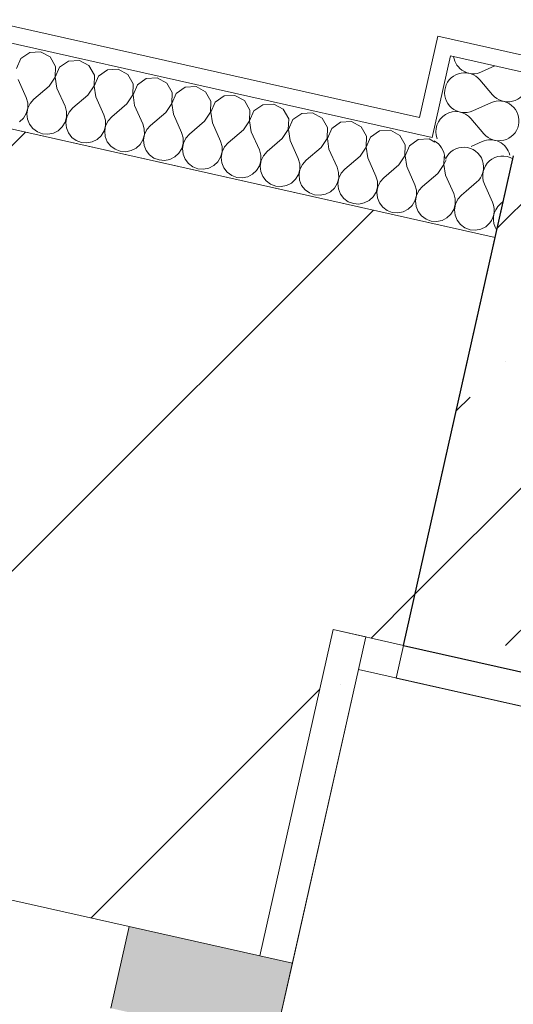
# Model space of a CAD drawing. Header units: millimetres. Extents: x -7218036 to -6920397, y 6117771 to 6333681.
# Tile 174 of 256: x -7177527 to -7177232, y 6150397 to 6150986. Entities that reach past the tile are written whole.
import ezdxf

# ---------------------------------------------------------------- set-up
doc = ezdxf.new("R2010")
doc.units = ezdxf.units.MM
doc.header["$MEASUREMENT"] = 0
for name, color, linetype in [('S - автостоянка.АР', 7, 'Continuous'), ('АР-Стены_внешние_.АР', 7, 'Continuous'), ('АР-Стены_внутренние_пилоны.АР', 7, 'Continuous'), ('Двери Archicad', 7, 'Continuous')]:
    doc.layers.add(name, color=color, linetype=linetype)
for name, color, linetype, lineweight in [('АР-Стены_внешние_.АР_Ном._пера__1', 7, 'Continuous', 0), ('АР-Стены_внутренние_пилоны.АР_Ном._пера__1', 7, 'Continuous', 30), ('Двери Archicad_Ном._пера__120', 7, 'Continuous', 0)]:
    doc.layers.add(name, color=color, linetype=linetype, lineweight=lineweight)
pattern_1 = [(45, (-6566190.34, 6563027.8), (-111.369318, 111.369318), [0, -105, 0, -157.5]), (110, (-6565840.34, 6563027.8), (148.001588, 53.868173), [0, -77, 0, -133])]
pattern_2 = [(45, (-6566190.34, 6562677.8), (-127.279217, 127.279217), [])]

# ---------------------------------------------------------------- blocks, each defined once
blk = doc.blocks.new('Стена_11_5', base_point=(-7177264.64, 6150757.84))
at = {"layer": 'АР-Стены_внутренние_пилоны.АР', "linetype": 'Continuous', "lineweight": 0, "true_color": 0x000000}
h = blk.add_hatch(dxfattribs=at)
h.set_pattern_fill('ЖЕЛЕЗОБЕТОН__PROJECT__0005', color=18, style=0, pattern_type=2)
h.set_pattern_definition([(45, (-6566190.34, 6562677.8), (-84.852814, 84.852814), []), (45, (-6566232.77, 6562720.22), (-84.852814, 84.852814), [90, -30, 0, -30])])
h.paths.add_polyline_path([(-7175892.82, 6150603.47), (-7177231.77, 6150904.19), (-7177297.51, 6150611.49), (-7175958.56, 6150310.76)])
h = blk.add_hatch(dxfattribs=at)
h.set_pattern_fill('ШТУКАТУРКА__ГИПС_01_0005', color=18, style=0, pattern_type=2)
h.set_pattern_definition(pattern_1)
h.paths.add_polyline_path([(-7175714.64, 6150255.97), (-7177297.51, 6150611.49), (-7177301.89, 6150591.97), (-7175719.02, 6150236.46)])
at = {"layer": 'АР-Стены_внутренние_пилоны.АР_Ном._пера__1', "color": 7, "linetype": 'Continuous', "lineweight": 30}
blk.add_line((-7177297.51, 6150611.49), (-7175958.56, 6150310.76), dxfattribs=at)
at = {"layer": 'АР-Стены_внутренние_пилоны.АР_Ном._пера__1', "color": 7, "linetype": 'Continuous', "lineweight": 30, "flags": 128}
blk.add_lwpolyline([(-7177297.51, 6150611.49), (-7177231.77, 6150904.19)], dxfattribs=at)
at = {"layer": 'АР-Стены_внутренние_пилоны.АР_Ном._пера__1', "color": 7, "linetype": 'Continuous', "lineweight": 0, "flags": 128}
for points in [[(-7177301.89, 6150591.97), (-7177297.51, 6150611.49)], [(-7177301.89, 6150591.97), (-7175719.02, 6150236.46)]]:
    blk.add_lwpolyline(points, dxfattribs=at)
blk = doc.blocks.new('Стена_71_5', base_point=(-7177270.11, 6150733.45))
at = {"layer": 'АР-Стены_внутренние_пилоны.АР', "linetype": 'Continuous', "lineweight": 0, "true_color": 0x000000}
h = blk.add_hatch(dxfattribs=at)
h.set_pattern_fill('БЛОКИ_БЕТОННЫЕ_ЭФФЕКТИВН_7C', color=18, style=0, pattern_type=2)
h.set_pattern_definition(pattern_2)
h.paths.add_polyline_path([(-7178977.58, 6150988.81), (-7177297.5, 6150611.49), (-7177242.72, 6150855.41), (-7178922.8, 6151232.73)])
at = {"layer": 'АР-Стены_внутренние_пилоны.АР_Ном._пера__1', "color": 7, "linetype": 'Continuous', "lineweight": 15, "flags": 128}
for points in [[(-7177242.72, 6150855.41), (-7178922.8, 6151232.73)], [(-7177297.5, 6150611.49), (-7177242.72, 6150855.41)], [(-7177339.69, 6150620.96), (-7177297.5, 6150611.49)]]:
    blk.add_lwpolyline(points, dxfattribs=at)
blk = doc.blocks.new('Металлическая Дверь 23[15]_5', base_point=(-6566190.34, 6562677.79))
at = {"layer": 'Двери Archicad', "linetype": 'Continuous', "lineweight": 0, "true_color": 0xffffff}
blk.add_hatch(color=7, dxfattribs=at).paths.add_polyline_path([(-7177461.58, 6150443.34), (-7177472.54, 6150394.55), (-7177414, 6150381.4), (-7177374.97, 6150372.64), (-7177364.01, 6150421.42)])
at = {"layer": 'Двери Archicad_Ном._пера__120', "color": 7, "linetype": 'Continuous', "lineweight": 0}
for p, q in [((-7177461.58, 6150443.34), (-7177578.66, 6150469.63)), ((-7177472.54, 6150394.55), (-7177461.58, 6150443.34)), ((-7177461.58, 6150443.34), (-7177364.01, 6150421.42)), ((-7177383.53, 6150425.81), (-7177461.58, 6150443.34)), ((-7177383.53, 6150425.81), (-7177461.58, 6150443.34)), ((-7177364.01, 6150421.42), (-7177383.53, 6150425.81)), ((-7177364.01, 6150421.42), (-7177383.53, 6150425.81)), ((-7177364.01, 6150421.42), (-7177374.97, 6150372.64))]:
    blk.add_line(p, q, dxfattribs=at)
blk = doc.blocks.new('Стена_105_5', base_point=(-7178396.18, 6146373.32))
at = {"layer": 'АР-Стены_внутренние_пилоны.АР', "linetype": 'Continuous', "lineweight": 0, "true_color": 0x000000}
h = blk.add_hatch(dxfattribs=at)
h.set_pattern_fill('БЛОКИ_БЕТОННЫЕ_ЭФФЕКТИВН_7C', color=18, style=0, pattern_type=2)
h.set_pattern_definition(pattern_2)
h.paths.add_polyline_path([(-7177578.66, 6150469.63), (-7177383.53, 6150425.81), (-7177339.69, 6150620.96), (-7177534.83, 6150664.79)])
h = blk.add_hatch(dxfattribs=at)
h.set_pattern_fill('ШТУКАТУРКА__ГИПС_01_0005', color=18, style=0, pattern_type=2)
h.set_pattern_definition(pattern_1)
h.paths.add_polyline_path([(-7177339.69, 6150620.96), (-7177383.53, 6150425.81), (-7177364.01, 6150421.42), (-7177320.18, 6150616.58)])
at = {"layer": 'АР-Стены_внутренние_пилоны.АР_Ном._пера__1', "color": 7, "linetype": 'Continuous', "lineweight": 15}
for p, q in [((-7177383.53, 6150425.81), (-7177339.69, 6150620.96)), ((-7177461.58, 6150443.34), (-7177578.66, 6150469.63)), ((-7177383.53, 6150425.81), (-7177461.58, 6150443.34))]:
    blk.add_line(p, q, dxfattribs=at)
at = {"layer": 'АР-Стены_внутренние_пилоны.АР_Ном._пера__1', "color": 7, "linetype": 'Continuous', "lineweight": 0}
blk.add_line((-7177364.01, 6150421.42), (-7177383.53, 6150425.81), dxfattribs=at)
at = {"layer": 'АР-Стены_внутренние_пилоны.АР_Ном._пера__1', "color": 7, "linetype": 'Continuous', "lineweight": 0, "flags": 128}
for points in [[(-7177320.18, 6150616.58), (-7177339.69, 6150620.96)], [(-7177364.01, 6150421.42), (-7177320.18, 6150616.58)]]:
    blk.add_lwpolyline(points, dxfattribs=at)
at = {"layer": 'Двери Archicad', "color": 7, "linetype": 'Continuous', "lineweight": 0}
blk.add_blockref('Металлическая Дверь 23[15]_5', (-6566190.34, 6562677.79), dxfattribs=at)
blk = doc.blocks.new('*X380', base_point=(-6566190.34, 6562677.79))
at = {"layer": 'АР-Стены_внешние_.АР_Ном._пера__1', "color": 7, "linetype": 'Continuous', "lineweight": 0}
for p, q in [((-7177253.88, 6150888.42), (-7177260.21, 6150883.02)), ((-7177249.23, 6150887.38), (-7177244.35, 6150876.52)), ((-7177237.86, 6150877.05), (-7177239.71, 6150875.47))]:
    blk.add_line(p, q, dxfattribs=at)
for centre, start, end in [((-7177284.84, 6150902.69), 2.12896, 62.55558), ((-7177261.61, 6150897.48), 310.47237, 155.7131), ((-7177238.38, 6150892.26), 58.55206, 204.21216), ((-7177255.21, 6150871.64), 311.37804, 24.21216), ((-7177231.98, 6150866.42), 130.47237, 214.66281)]:
    blk.add_arc(centre, 11.9, start, end, dxfattribs=at)
blk = doc.blocks.new('*X381', base_point=(-6566190.34, 6562677.79))
at = {"layer": 'АР-Стены_внешние_.АР_Ном._пера__1', "color": 7, "linetype": 'Continuous', "lineweight": 0}
for p, q in [((-7177526.37, 6150962.39), (-7177528.95, 6150956.42)), ((-7177521.03, 6150966.12), (-7177526.37, 6150962.39)), ((-7177514.54, 6150966.48), (-7177521.03, 6150966.12)), ((-7177508.82, 6150963.37), (-7177514.54, 6150966.48)), ((-7177505.59, 6150957.73), (-7177508.82, 6150963.37)), ((-7177497.8, 6150960.9), (-7177503.14, 6150957.18)), ((-7177491.31, 6150961.26), (-7177497.8, 6150960.9)), ((-7177485.59, 6150958.16), (-7177491.31, 6150961.26)), ((-7177505.81, 6150951.22), (-7177505.59, 6150957.73)), ((-7177503.14, 6150957.18), (-7177505.72, 6150951.2)), ((-7177482.36, 6150952.51), (-7177485.59, 6150958.16)), ((-7177474.57, 6150955.68), (-7177479.91, 6150951.96)), ((-7177468.08, 6150956.05), (-7177474.57, 6150955.68)), ((-7177462.36, 6150952.94), (-7177468.08, 6150956.05)), ((-7177528, 6150949.98), (-7177523.12, 6150939.13)), ((-7177509.42, 6150945.81), (-7177505.81, 6150951.22)), ((-7177505.72, 6150951.2), (-7177504.77, 6150944.77)), ((-7177482.58, 6150946.01), (-7177482.36, 6150952.51)), ((-7177479.91, 6150951.96), (-7177482.49, 6150945.99)), ((-7177459.13, 6150947.29), (-7177462.36, 6150952.94)), ((-7177451.34, 6150950.47), (-7177456.68, 6150946.74)), ((-7177444.85, 6150950.83), (-7177451.34, 6150950.47)), ((-7177439.13, 6150947.72), (-7177444.85, 6150950.83)), ((-7177509.42, 6150945.81), (-7177518.48, 6150938.08)), ((-7177504.77, 6150944.77), (-7177499.89, 6150933.91)), ((-7177486.19, 6150940.59), (-7177482.58, 6150946.01)), ((-7177482.49, 6150945.99), (-7177481.54, 6150939.55)), ((-7177459.35, 6150940.79), (-7177459.13, 6150947.29)), ((-7177456.68, 6150946.74), (-7177459.26, 6150940.77)), ((-7177435.9, 6150942.08), (-7177439.13, 6150947.72)), ((-7177428.11, 6150945.25), (-7177433.45, 6150941.52)), ((-7177421.61, 6150945.61), (-7177428.11, 6150945.25)), ((-7177415.9, 6150942.51), (-7177421.61, 6150945.61)), ((-7177522.2, 6150935.97), (-7177523.12, 6150939.13)), ((-7177518.48, 6150938.08), (-7177520.66, 6150935.63)), ((-7177486.19, 6150940.59), (-7177495.24, 6150932.86)), ((-7177481.54, 6150939.55), (-7177476.66, 6150928.69)), ((-7177462.96, 6150935.37), (-7177459.35, 6150940.79)), ((-7177459.26, 6150940.77), (-7177458.31, 6150934.33)), ((-7177436.12, 6150935.57), (-7177435.9, 6150942.08)), ((-7177433.45, 6150941.52), (-7177436.03, 6150935.55)), ((-7177412.67, 6150936.86), (-7177415.9, 6150942.51)), ((-7177404.88, 6150940.03), (-7177410.21, 6150936.31)), ((-7177398.38, 6150940.39), (-7177404.88, 6150940.03)), ((-7177392.67, 6150937.29), (-7177398.38, 6150940.39)), ((-7177389.44, 6150931.64), (-7177392.67, 6150937.29)), ((-7177523.05, 6150929.52), (-7177522.18, 6150932.69)), ((-7177522.08, 6150932.67), (-7177522.65, 6150929.43)), ((-7177522.18, 6150932.69), (-7177522.2, 6150935.97)), ((-7177520.66, 6150935.63), (-7177522.08, 6150932.67)), ((-7177498.97, 6150930.76), (-7177499.89, 6150933.91)), ((-7177495.24, 6150932.86), (-7177497.43, 6150930.41)), ((-7177462.96, 6150935.37), (-7177472.01, 6150927.65)), ((-7177458.31, 6150934.33), (-7177453.43, 6150923.47)), ((-7177439.73, 6150930.16), (-7177436.12, 6150935.57)), ((-7177436.03, 6150935.55), (-7177435.08, 6150929.11)), ((-7177412.89, 6150930.36), (-7177412.67, 6150936.86)), ((-7177410.21, 6150936.31), (-7177412.8, 6150930.33)), ((-7177389.66, 6150925.14), (-7177389.44, 6150931.64)), ((-7177381.65, 6150934.81), (-7177386.98, 6150931.09)), ((-7177375.15, 6150935.18), (-7177381.65, 6150934.81)), ((-7177369.44, 6150932.07), (-7177375.15, 6150935.18)), ((-7177366.21, 6150926.42), (-7177369.44, 6150932.07)), ((-7177527.17, 6150924.48), (-7177524.76, 6150926.72)), ((-7177524.76, 6150926.72), (-7177523.05, 6150929.52)), ((-7177522.65, 6150929.43), (-7177522.3, 6150926.16)), ((-7177522.3, 6150926.16), (-7177521.08, 6150923.12)), ((-7177499.82, 6150924.3), (-7177498.95, 6150927.47)), ((-7177498.85, 6150927.45), (-7177499.42, 6150924.21)), ((-7177498.95, 6150927.47), (-7177498.97, 6150930.76)), ((-7177497.43, 6150930.41), (-7177498.85, 6150927.45)), ((-7177475.74, 6150925.54), (-7177476.66, 6150928.69)), ((-7177475.71, 6150922.25), (-7177475.74, 6150925.54)), ((-7177472.01, 6150927.65), (-7177474.19, 6150925.19)), ((-7177439.73, 6150930.16), (-7177448.78, 6150922.43)), ((-7177435.08, 6150929.11), (-7177430.2, 6150918.26)), ((-7177416.5, 6150924.94), (-7177412.89, 6150930.36)), ((-7177412.8, 6150930.33), (-7177411.85, 6150923.9)), ((-7177386.98, 6150931.09), (-7177389.56, 6150925.12)), ((-7177366.43, 6150919.92), (-7177366.21, 6150926.42)), ((-7177363.75, 6150925.87), (-7177366.33, 6150919.9)), ((-7177358.42, 6150929.6), (-7177363.75, 6150925.87)), ((-7177351.92, 6150929.96), (-7177358.42, 6150929.6)), ((-7177346.2, 6150926.85), (-7177351.92, 6150929.96)), ((-7177342.97, 6150921.21), (-7177346.2, 6150926.85)), ((-7177521.08, 6150923.12), (-7177519.07, 6150920.52)), ((-7177519.07, 6150920.52), (-7177516.43, 6150918.57)), ((-7177503.93, 6150919.26), (-7177501.53, 6150921.5)), ((-7177501.53, 6150921.5), (-7177499.82, 6150924.3)), ((-7177499.42, 6150924.21), (-7177499.07, 6150920.95)), ((-7177499.07, 6150920.95), (-7177497.85, 6150917.9)), ((-7177476.59, 6150919.09), (-7177475.71, 6150922.25)), ((-7177475.62, 6150922.23), (-7177476.18, 6150919)), ((-7177474.19, 6150925.19), (-7177475.62, 6150922.23)), ((-7177452.51, 6150920.32), (-7177453.43, 6150923.47)), ((-7177452.48, 6150917.04), (-7177452.51, 6150920.32)), ((-7177450.96, 6150919.97), (-7177452.39, 6150917.02)), ((-7177448.78, 6150922.43), (-7177450.96, 6150919.97)), ((-7177416.5, 6150924.94), (-7177425.55, 6150917.21)), ((-7177411.85, 6150923.9), (-7177406.97, 6150913.04)), ((-7177393.27, 6150919.72), (-7177402.32, 6150912)), ((-7177393.27, 6150919.72), (-7177389.66, 6150925.14)), ((-7177389.56, 6150925.12), (-7177388.62, 6150918.68)), ((-7177370.03, 6150914.51), (-7177366.43, 6150919.92)), ((-7177366.33, 6150919.9), (-7177365.39, 6150913.46)), ((-7177343.2, 6150914.7), (-7177342.97, 6150921.21)), ((-7177340.52, 6150920.66), (-7177343.1, 6150914.68)), ((-7177335.19, 6150924.38), (-7177340.52, 6150920.66)), ((-7177328.69, 6150924.74), (-7177335.19, 6150924.38)), ((-7177322.97, 6150921.64), (-7177328.69, 6150924.74)), ((-7177319.74, 6150915.99), (-7177322.97, 6150921.64)), ((-7177516.43, 6150918.57), (-7177513.36, 6150917.41)), ((-7177513.36, 6150917.41), (-7177510.08, 6150917.14)), ((-7177510.08, 6150917.14), (-7177506.86, 6150917.77)), ((-7177506.86, 6150917.77), (-7177503.93, 6150919.26)), ((-7177497.85, 6150917.9), (-7177495.84, 6150915.3)), ((-7177495.84, 6150915.3), (-7177493.2, 6150913.35)), ((-7177483.63, 6150912.56), (-7177480.7, 6150914.05)), ((-7177480.7, 6150914.05), (-7177478.3, 6150916.28)), ((-7177478.3, 6150916.28), (-7177476.59, 6150919.09)), ((-7177476.18, 6150919), (-7177475.84, 6150915.73)), ((-7177475.84, 6150915.73), (-7177474.62, 6150912.68)), ((-7177455.06, 6150911.06), (-7177453.36, 6150913.87)), ((-7177453.36, 6150913.87), (-7177452.48, 6150917.04)), ((-7177452.39, 6150917.02), (-7177452.95, 6150913.78)), ((-7177452.95, 6150913.78), (-7177452.61, 6150910.51)), ((-7177429.28, 6150915.1), (-7177430.2, 6150918.26)), ((-7177429.25, 6150911.82), (-7177429.28, 6150915.1)), ((-7177427.73, 6150914.76), (-7177429.16, 6150911.8)), ((-7177425.55, 6150917.21), (-7177427.73, 6150914.76)), ((-7177388.62, 6150918.68), (-7177383.74, 6150907.82)), ((-7177370.03, 6150914.51), (-7177379.09, 6150906.78)), ((-7177346.8, 6150909.29), (-7177343.2, 6150914.7)), ((-7177343.1, 6150914.68), (-7177342.16, 6150908.24)), ((-7177319.97, 6150909.49), (-7177319.74, 6150915.99)), ((-7177317.29, 6150915.44), (-7177319.87, 6150909.46)), ((-7177311.96, 6150919.16), (-7177317.29, 6150915.44)), ((-7177305.46, 6150919.53), (-7177311.96, 6150919.16)), ((-7177299.74, 6150916.42), (-7177305.46, 6150919.53)), ((-7177296.51, 6150910.77), (-7177299.74, 6150916.42)), ((-7177288.73, 6150913.94), (-7177294.06, 6150910.22)), ((-7177282.23, 6150914.31), (-7177288.73, 6150913.94)), ((-7177278.86, 6150912.48), (-7177282.23, 6150914.31)), ((-7177493.2, 6150913.35), (-7177490.13, 6150912.19)), ((-7177490.13, 6150912.19), (-7177486.85, 6150911.92)), ((-7177486.85, 6150911.92), (-7177483.63, 6150912.56)), ((-7177474.62, 6150912.68), (-7177472.61, 6150910.08)), ((-7177472.61, 6150910.08), (-7177469.97, 6150908.13)), ((-7177469.97, 6150908.13), (-7177466.9, 6150906.98)), ((-7177460.4, 6150907.34), (-7177457.47, 6150908.83)), ((-7177457.47, 6150908.83), (-7177455.06, 6150911.06)), ((-7177452.61, 6150910.51), (-7177451.39, 6150907.46)), ((-7177431.83, 6150905.85), (-7177430.13, 6150908.65)), ((-7177430.13, 6150908.65), (-7177429.25, 6150911.82)), ((-7177429.16, 6150911.8), (-7177429.72, 6150908.56)), ((-7177429.72, 6150908.56), (-7177429.38, 6150905.3)), ((-7177406.05, 6150909.89), (-7177406.97, 6150913.04)), ((-7177406.02, 6150906.6), (-7177406.05, 6150909.89)), ((-7177404.5, 6150909.54), (-7177405.93, 6150906.58)), ((-7177402.32, 6150912), (-7177404.5, 6150909.54)), ((-7177382.82, 6150904.67), (-7177383.74, 6150907.82)), ((-7177365.39, 6150913.46), (-7177360.51, 6150902.6)), ((-7177346.8, 6150909.29), (-7177355.86, 6150901.56)), ((-7177342.16, 6150908.24), (-7177337.27, 6150897.39)), ((-7177323.57, 6150904.07), (-7177319.97, 6150909.49)), ((-7177319.87, 6150909.46), (-7177318.93, 6150903.03)), ((-7177296.73, 6150904.27), (-7177296.51, 6150910.77)), ((-7177294.06, 6150910.22), (-7177296.64, 6150904.25)), ((-7177466.9, 6150906.98), (-7177463.62, 6150906.71)), ((-7177463.62, 6150906.71), (-7177460.4, 6150907.34)), ((-7177451.39, 6150907.46), (-7177449.38, 6150904.86)), ((-7177449.38, 6150904.86), (-7177446.74, 6150902.91)), ((-7177446.74, 6150902.91), (-7177443.66, 6150901.76)), ((-7177440.39, 6150901.49), (-7177437.17, 6150902.12)), ((-7177437.17, 6150902.12), (-7177434.24, 6150903.61)), ((-7177434.24, 6150903.61), (-7177431.83, 6150905.85)), ((-7177429.38, 6150905.3), (-7177428.16, 6150902.25)), ((-7177428.16, 6150902.25), (-7177426.15, 6150899.65)), ((-7177408.6, 6150900.63), (-7177406.9, 6150903.44)), ((-7177406.9, 6150903.44), (-7177406.02, 6150906.6)), ((-7177405.93, 6150906.58), (-7177406.49, 6150903.34)), ((-7177406.49, 6150903.34), (-7177406.15, 6150900.08)), ((-7177382.79, 6150901.38), (-7177382.82, 6150904.67)), ((-7177381.27, 6150904.32), (-7177382.7, 6150901.36)), ((-7177379.09, 6150906.78), (-7177381.27, 6150904.32)), ((-7177359.58, 6150899.45), (-7177360.51, 6150902.6)), ((-7177323.57, 6150904.07), (-7177332.63, 6150896.34)), ((-7177318.93, 6150903.03), (-7177314.04, 6150892.17)), ((-7177300.34, 6150898.85), (-7177296.73, 6150904.27)), ((-7177296.64, 6150904.25), (-7177295.7, 6150897.81)), ((-7177273.5, 6150899.05), (-7177273.34, 6150903.77)), ((-7177272.17, 6150901.91), (-7177273.41, 6150899.03)), ((-7177443.66, 6150901.76), (-7177440.39, 6150901.49)), ((-7177426.15, 6150899.65), (-7177423.51, 6150897.7)), ((-7177423.51, 6150897.7), (-7177420.43, 6150896.54)), ((-7177420.43, 6150896.54), (-7177417.16, 6150896.27)), ((-7177417.16, 6150896.27), (-7177413.94, 6150896.9)), ((-7177413.94, 6150896.9), (-7177411.01, 6150898.4)), ((-7177411.01, 6150898.4), (-7177408.6, 6150900.63)), ((-7177406.15, 6150900.08), (-7177404.93, 6150897.03)), ((-7177404.93, 6150897.03), (-7177402.92, 6150894.43)), ((-7177385.37, 6150895.41), (-7177383.67, 6150898.22)), ((-7177383.67, 6150898.22), (-7177382.79, 6150901.38)), ((-7177382.7, 6150901.36), (-7177383.26, 6150898.13)), ((-7177383.26, 6150898.13), (-7177382.92, 6150894.86)), ((-7177360.43, 6150893), (-7177359.56, 6150896.17)), ((-7177359.47, 6150896.15), (-7177360.03, 6150892.91)), ((-7177359.56, 6150896.17), (-7177359.58, 6150899.45)), ((-7177358.04, 6150899.1), (-7177359.47, 6150896.15)), ((-7177355.86, 6150901.56), (-7177358.04, 6150899.1)), ((-7177336.35, 6150894.23), (-7177337.27, 6150897.39)), ((-7177332.63, 6150896.34), (-7177334.81, 6150893.89)), ((-7177300.34, 6150898.85), (-7177309.4, 6150891.13)), ((-7177295.7, 6150897.81), (-7177290.81, 6150886.95)), ((-7177277.11, 6150893.64), (-7177273.5, 6150899.05)), ((-7177273.41, 6150899.03), (-7177272.46, 6150892.59)), ((-7177402.92, 6150894.43), (-7177400.28, 6150892.48)), ((-7177400.28, 6150892.48), (-7177397.2, 6150891.32)), ((-7177397.2, 6150891.32), (-7177393.93, 6150891.05)), ((-7177393.93, 6150891.05), (-7177390.71, 6150891.69)), ((-7177390.71, 6150891.69), (-7177387.78, 6150893.18)), ((-7177387.78, 6150893.18), (-7177385.37, 6150895.41)), ((-7177382.92, 6150894.86), (-7177381.7, 6150891.81)), ((-7177381.7, 6150891.81), (-7177379.69, 6150889.21)), ((-7177364.55, 6150887.96), (-7177362.14, 6150890.19)), ((-7177362.14, 6150890.19), (-7177360.43, 6150893)), ((-7177360.03, 6150892.91), (-7177359.69, 6150889.64)), ((-7177337.2, 6150887.78), (-7177336.33, 6150890.95)), ((-7177336.24, 6150890.93), (-7177336.8, 6150887.69)), ((-7177336.33, 6150890.95), (-7177336.35, 6150894.23)), ((-7177334.81, 6150893.89), (-7177336.24, 6150890.93)), ((-7177313.12, 6150889.02), (-7177314.04, 6150892.17)), ((-7177309.4, 6150891.13), (-7177311.58, 6150888.67)), ((-7177277.11, 6150893.64), (-7177286.17, 6150885.91)), ((-7177272.46, 6150892.59), (-7177267.58, 6150881.74)), ((-7177379.69, 6150889.21), (-7177377.05, 6150887.26)), ((-7177377.05, 6150887.26), (-7177373.97, 6150886.11)), ((-7177373.97, 6150886.11), (-7177370.7, 6150885.84)), ((-7177370.7, 6150885.84), (-7177367.48, 6150886.47)), ((-7177367.48, 6150886.47), (-7177364.55, 6150887.96)), ((-7177359.69, 6150889.64), (-7177358.47, 6150886.59)), ((-7177358.47, 6150886.59), (-7177356.46, 6150884)), ((-7177341.32, 6150882.74), (-7177338.91, 6150884.98)), ((-7177338.91, 6150884.98), (-7177337.2, 6150887.78)), ((-7177336.8, 6150887.69), (-7177336.46, 6150884.43)), ((-7177336.46, 6150884.43), (-7177335.24, 6150881.38)), ((-7177313.97, 6150882.57), (-7177313.1, 6150885.73)), ((-7177313, 6150885.71), (-7177313.57, 6150882.48)), ((-7177313.1, 6150885.73), (-7177313.12, 6150889.02)), ((-7177311.58, 6150888.67), (-7177313, 6150885.71)), ((-7177289.89, 6150883.8), (-7177290.81, 6150886.95)), ((-7177286.17, 6150885.91), (-7177288.35, 6150883.45)), ((-7177356.46, 6150884), (-7177353.82, 6150882.04)), ((-7177353.82, 6150882.04), (-7177350.74, 6150880.89)), ((-7177350.74, 6150880.89), (-7177347.47, 6150880.62)), ((-7177347.47, 6150880.62), (-7177344.24, 6150881.25)), ((-7177344.24, 6150881.25), (-7177341.32, 6150882.74)), ((-7177335.24, 6150881.38), (-7177333.23, 6150878.78)), ((-7177333.23, 6150878.78), (-7177330.59, 6150876.83)), ((-7177318.09, 6150877.53), (-7177315.68, 6150879.76)), ((-7177315.68, 6150879.76), (-7177313.97, 6150882.57)), ((-7177313.57, 6150882.48), (-7177313.23, 6150879.21)), ((-7177313.23, 6150879.21), (-7177312, 6150876.16)), ((-7177290.74, 6150877.35), (-7177289.87, 6150880.52)), ((-7177289.77, 6150880.49), (-7177290.34, 6150877.26)), ((-7177289.87, 6150880.52), (-7177289.89, 6150883.8)), ((-7177288.35, 6150883.45), (-7177289.77, 6150880.49)), ((-7177266.66, 6150878.58), (-7177267.58, 6150881.74)), ((-7177266.64, 6150875.3), (-7177266.66, 6150878.58)), ((-7177262.94, 6150880.69), (-7177265.12, 6150878.24)), ((-7177260.21, 6150883.02), (-7177262.94, 6150880.69)), ((-7177330.59, 6150876.83), (-7177327.51, 6150875.67)), ((-7177327.51, 6150875.67), (-7177324.24, 6150875.4)), ((-7177324.24, 6150875.4), (-7177321.01, 6150876.04)), ((-7177321.01, 6150876.04), (-7177318.09, 6150877.53)), ((-7177312, 6150876.16), (-7177310, 6150873.56)), ((-7177310, 6150873.56), (-7177307.35, 6150871.61)), ((-7177294.86, 6150872.31), (-7177292.45, 6150874.54)), ((-7177292.45, 6150874.54), (-7177290.74, 6150877.35)), ((-7177290.34, 6150877.26), (-7177290, 6150873.99)), ((-7177290, 6150873.99), (-7177288.77, 6150870.94)), ((-7177267.51, 6150872.13), (-7177266.64, 6150875.3)), ((-7177266.54, 6150875.28), (-7177267.11, 6150872.04)), ((-7177265.12, 6150878.24), (-7177266.54, 6150875.28)), ((-7177307.35, 6150871.61), (-7177304.28, 6150870.45)), ((-7177304.28, 6150870.45), (-7177301.01, 6150870.18)), ((-7177301.01, 6150870.18), (-7177297.78, 6150870.82)), ((-7177297.78, 6150870.82), (-7177294.86, 6150872.31)), ((-7177288.77, 6150870.94), (-7177286.77, 6150868.34)), ((-7177286.77, 6150868.34), (-7177284.12, 6150866.39)), ((-7177274.55, 6150865.6), (-7177271.63, 6150867.09)), ((-7177271.63, 6150867.09), (-7177269.22, 6150869.33)), ((-7177269.22, 6150869.33), (-7177267.51, 6150872.13)), ((-7177267.11, 6150872.04), (-7177266.76, 6150868.77)), ((-7177266.76, 6150868.77), (-7177265.54, 6150865.73)), ((-7177284.12, 6150866.39), (-7177281.05, 6150865.24)), ((-7177281.05, 6150865.24), (-7177277.78, 6150864.97)), ((-7177277.78, 6150864.97), (-7177274.55, 6150865.6)), ((-7177265.54, 6150865.73), (-7177263.53, 6150863.13)), ((-7177263.53, 6150863.13), (-7177260.89, 6150861.18)), ((-7177260.89, 6150861.18), (-7177257.82, 6150860.02)), ((-7177251.32, 6150860.38), (-7177248.39, 6150861.87)), ((-7177248.39, 6150861.87), (-7177247.4, 6150862.8)), ((-7177257.82, 6150860.02), (-7177254.54, 6150859.75)), ((-7177254.54, 6150859.75), (-7177251.32, 6150860.38))]:
    blk.add_line(p, q, dxfattribs=at)
blk = doc.blocks.new('Стена_199_5', base_point=(-7179166.72, 6151287.51))
at = {"layer": 'АР-Стены_внешние_.АР', "linetype": 'Continuous', "lineweight": 0, "true_color": 0x000000}
h = blk.add_hatch(dxfattribs=at)
h.set_pattern_fill('ШТУКАТУРКА__ГИПС_01_0005', color=18, style=0, pattern_type=2)
h.set_pattern_definition(pattern_1)
h.paths.add_polyline_path([(-7179204.55, 6151347.25), (-7177280.55, 6150915.15), (-7177288.12, 6150927.1), (-7179202.36, 6151357.01)])
h = blk.add_hatch(dxfattribs=at)
h.set_pattern_fill('ШТУКАТУРКА__ГИПС_01_0005', color=18, style=0, pattern_type=2)
h.set_pattern_definition(pattern_1)
h.paths.add_polyline_path([(-7177278.36, 6150924.91), (-7177288.12, 6150927.1), (-7177280.55, 6150915.15)])
at = {"layer": 'АР-Стены_внешние_.АР_Ном._пера__1', "color": 7, "linetype": 'Continuous', "lineweight": 0}
for q in [(-7179155.76, 6151336.3), (-7177278.36, 6150924.91)]:
    blk.add_line((-7177280.55, 6150915.15), q, dxfattribs=at)
at = {"layer": 'АР-Стены_внешние_.АР_Ном._пера__1', "color": 7, "linetype": 'Continuous', "lineweight": 0, "flags": 128}
for points in [[(-7177288.12, 6150927.1), (-7179202.36, 6151357.01)], [(-7179166.72, 6151287.51), (-7177242.72, 6150855.41)]]:
    blk.add_lwpolyline(points, dxfattribs=at)
at = {"layer": 'АР-Стены_внешние_.АР', "color": 7, "lineweight": 0}
for name in ['*X381', '*X380']:
    blk.add_blockref(name, (-6566190.34, 6562677.79), dxfattribs=at)
blk = doc.blocks.new('*X383', base_point=(-6566190.34, 6562677.79))
at = {"layer": 'АР-Стены_внешние_.АР_Ном._пера__1', "color": 7, "linetype": 'Continuous', "lineweight": 0}
for p, q in [((-7177251, 6150954.37), (-7177243, 6150957.96)), ((-7177252.04, 6150949.72), (-7177244.32, 6150940.67)), ((-7177250.46, 6150933.73), (-7177245.36, 6150936.02))]:
    blk.add_line(p, q, dxfattribs=at)
for centre, start, end in [((-7177255.88, 6150965.23), 188.32868, 294.21216), ((-7177261.1, 6150942), 40.47237, 99.81382), ((-7177235.26, 6150948.39), 347.34227, 27.26815), ((-7177235.26, 6150948.39), 220.47237, 347.34227), ((-7177240.48, 6150925.16), 347.34227, 114.21216), ((-7177240.48, 6150925.16), 283.43754, 347.34227)]:
    blk.add_arc(centre, 11.9, start, end, dxfattribs=at)
blk = doc.blocks.new('*X384', base_point=(-6566190.34, 6562677.79))
at = {"layer": 'АР-Стены_внешние_.АР_Ном._пера__1', "color": 7, "linetype": 'Continuous', "lineweight": 0}
for p, q in [((-7177256.22, 6150931.14), (-7177250.46, 6150933.73)), ((-7177257.26, 6150926.49), (-7177249.53, 6150917.44)), ((-7177257.06, 6150909.88), (-7177250.58, 6150912.79))]:
    blk.add_line(p, q, dxfattribs=at)
for centre, start, end in [((-7177261.1, 6150942), 99.81381, 294.21216), ((-7177266.32, 6150918.77), 40.47237, 201.2701), ((-7177245.69, 6150901.93), 13.56068, 114.21216), ((-7177240.48, 6150925.16), 220.47237, 283.43754)]:
    blk.add_arc(centre, 11.9, start, end, dxfattribs=at)
blk = doc.blocks.new('Стена_200_5', base_point=(-7177242.72, 6150855.41))
at = {"layer": 'АР-Стены_внешние_.АР', "linetype": 'Continuous', "lineweight": 0, "true_color": 0x000000}
h = blk.add_hatch(dxfattribs=at)
h.set_pattern_fill('ШТУКАТУРКА__ГИПС_01_0005', color=18, style=0, pattern_type=2)
h.set_pattern_definition(pattern_1)
h.paths.add_polyline_path([(-7177277.16, 6150975.89), (-7177279.35, 6150966.13), (-7177269.59, 6150963.94)])
h = blk.add_hatch(dxfattribs=at)
h.set_pattern_fill('ШТУКАТУРКА__ГИПС_01_0005', color=18, style=0, pattern_type=2)
h.set_pattern_definition(pattern_1)
h.paths.add_polyline_path([(-7177267.4, 6150973.69), (-7177277.16, 6150975.89), (-7177269.59, 6150963.94)])
h = blk.add_hatch(dxfattribs=at)
h.set_pattern_fill('ШТУКАТУРКА__ГИПС_01_0005', color=18, style=0, pattern_type=2)
h.set_pattern_definition(pattern_1)
h.paths.add_polyline_path([(-7177278.36, 6150924.91), (-7177269.59, 6150963.94), (-7177279.35, 6150966.13), (-7177288.12, 6150927.1)])
at = {"layer": 'АР-Стены_внешние_.АР_Ном._пера__1', "color": 7, "linetype": 'Continuous', "lineweight": 0}
for p, q in [((-7177269.59, 6150963.94), (-7177280.55, 6150915.15)), ((-7177220.81, 6150952.98), (-7177269.59, 6150963.94)), ((-7177280.55, 6150915.15), (-7177278.36, 6150924.91))]:
    blk.add_line(p, q, dxfattribs=at)
at = {"layer": 'АР-Стены_внешние_.АР_Ном._пера__1', "color": 7, "linetype": 'Continuous', "lineweight": 0, "flags": 128}
for points in [[(-7177277.16, 6150975.89), (-7177288.12, 6150927.1)], [(-7177277.16, 6150975.89), (-7177267.4, 6150973.69)], [(-7177242.72, 6150855.41), (-7177231.77, 6150904.19)]]:
    blk.add_lwpolyline(points, dxfattribs=at)
at = {"layer": 'АР-Стены_внешние_.АР', "color": 7, "lineweight": 0}
for name in ['*X383', '*X384']:
    blk.add_blockref(name, (-6566190.34, 6562677.79), dxfattribs=at)
blk = doc.blocks.new('Стена_201_5', base_point=(-7177231.77, 6150904.19))
at = {"layer": 'АР-Стены_внешние_.АР', "linetype": 'Continuous', "lineweight": 0, "true_color": 0x000000}
h = blk.add_hatch(dxfattribs=at)
h.set_pattern_fill('ШТУКАТУРКА__ГИПС_01_0005', color=18, style=0, pattern_type=2)
h.set_pattern_definition(pattern_1)
h.paths.add_polyline_path([(-7177269.59, 6150963.94), (-7175940.4, 6150665.4), (-7175938.21, 6150675.16), (-7177267.4, 6150973.69)])
at = {"layer": 'АР-Стены_внешние_.АР_Ном._пера__1', "color": 7, "linetype": 'Continuous', "lineweight": 0}
blk.add_line((-7177220.81, 6150952.98), (-7177269.59, 6150963.94), dxfattribs=at)
at = {"layer": 'АР-Стены_внешние_.АР_Ном._пера__1', "color": 7, "linetype": 'Continuous', "lineweight": 0, "flags": 128}
blk.add_lwpolyline([(-7175938.21, 6150675.16), (-7177267.4, 6150973.69)], dxfattribs=at)

msp = doc.modelspace()

# ---------------------------------------------------------------- linework, layer by layer
at = {"layer": 'S - автостоянка.АР', "color": 254, "linetype": 'Continuous', "lineweight": 0, "true_color": 0xdadada, "flags": 128}
msp.add_lwpolyline([(-7177324.56, 6150597.06), (-7178279.1, 6146347.02), (-7177032.18, 6146066.97), (-7176896, 6146673.31), (-7176373.38, 6146555.93), (-7175990.1, 6148262.47), (-7175930.93, 6148525.91), (-7174563.26, 6148218.74), (-7171879.94, 6147616.08), (-7171879.94, 6147616.07), (-7170338.24, 6147269.81), (-7169799.26, 6149669.62), (-7175536.43, 6150958.16), (-7175699.5, 6150232.09)], close=True, dxfattribs=at)

# ---------------------------------------------------------------- block references
at = {"layer": 'АР-Стены_внешние_.АР', "color": 7, "lineweight": 0}
for name, p in [('Стена_199_5', (-7179166.72, 6151287.51)), ('Стена_200_5', (-7177242.72, 6150855.41)), ('Стена_201_5', (-7177231.77, 6150904.19))]:
    msp.add_blockref(name, p, dxfattribs=at)
at = {"layer": 'АР-Стены_внутренние_пилоны.АР', "color": 7, "lineweight": 0}
for name, p in [('Стена_71_5', (-7177270.11, 6150733.45)), ('Стена_11_5', (-7177264.64, 6150757.84)), ('Стена_105_5', (-7178396.18, 6146373.32))]:
    msp.add_blockref(name, p, dxfattribs=at)

doc.saveas('drawing.dxf')
